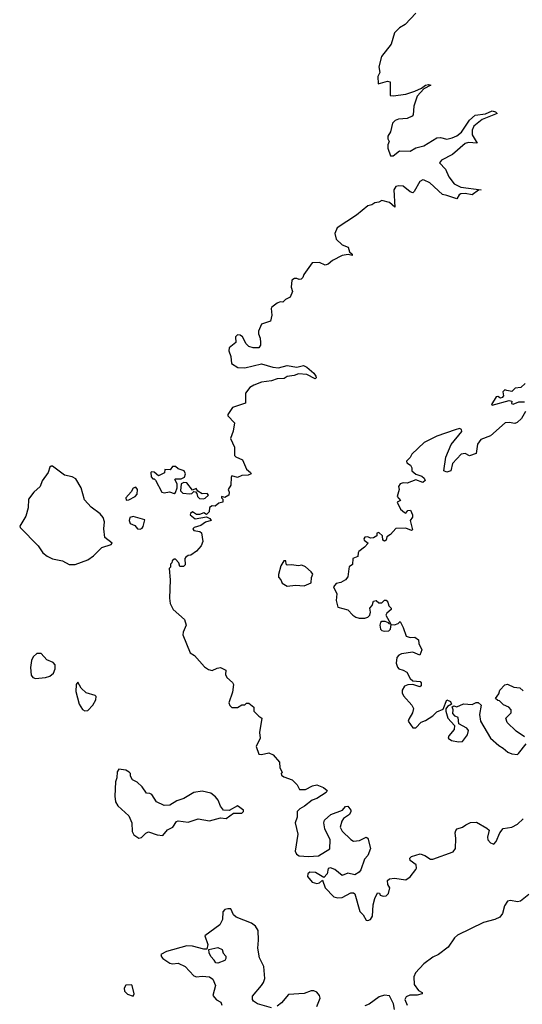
# Model space of a CAD drawing. Extents: x 2219101 to 2444320, y 201258 to 358766.
# Tile 243 of 256: x 2358463 to 2362019, y 222952 to 229918. Entities that reach past the tile are written whole.
import ezdxf

# ---------------------------------------------------------------- set-up
doc = ezdxf.new("R2010")
doc.units = 0

msp = doc.modelspace()

# ---------------------------------------------------------------- linework, layer by layer
at = {"layer": '0CON10XD'}
for points in [[(2361265, 229963.6), (2361189.2, 229885), (2361150.1, 229859.9), (2361114.5, 229825), (2361091.5, 229745), (2361023.4, 229656.6), (2361004.7, 229585.3), (2361010, 229545), (2360996, 229515), (2361000, 229465), (2361065, 229483.3), (2361085, 229477.5), (2361085, 229382.5), (2361105, 229378.8), (2361195, 229390.4), (2361258.9, 229411.1), (2361306.1, 229433.9), (2361335, 229455.4), (2361355, 229460), (2361371.2, 229455), (2361321.4, 229428.6), (2361275, 229376.2), (2361251.4, 229305), (2361245.7, 229245), (2361240, 229235), (2361205, 229220), (2361142.5, 229215), (2361120, 229205), (2361100, 229185), (2361085.8, 229124.2), (2361067, 229093), (2361067.5, 229075), (2361077.5, 229055), (2361068.3, 229031.7), (2361068.3, 229008.3), (2361087.5, 228955), (2361105, 228954), (2361150.3, 228989.7), (2361225, 228988.1), (2361265, 229011.9), (2361321.2, 229025), (2361415, 229081.9), (2361440, 229085), (2361485, 229072.2), (2361522.5, 229082.5), (2361555, 229096.1), (2361587.8, 229122.2), (2361645, 229208.2), (2361685, 229242.7), (2361758.1, 229251.9), (2361805, 229272.9), (2361830, 229265), (2361840, 229255), (2361735, 229211.8), (2361676.6, 229165), (2361663.9, 229136.1), (2361663.1, 229103.1), (2361700, 229045), (2361638.6, 229048.6), (2361615, 229041.1), (2361526, 228964), (2361447.5, 228925), (2361432.9, 228905), (2361475, 228860.8), (2361499.2, 228805), (2361537.2, 228757.2), (2361585, 228734.1), (2361727.5, 228715), (2361709.3, 228710.7), (2361665, 228678.9), (2361615, 228688.8), (2361583.8, 228686.2), (2361571.9, 228678.1), (2361555, 228651.1), (2361485.5, 228674.5)], [(2361485.5, 228674.5), (2361455, 228680), (2361365, 228764.6), (2361325, 228783.3), (2361315, 228784.4), (2361295, 228772.5), (2361255, 228701.2), (2361245, 228693.8), (2361225, 228699.2), (2361175, 228739.5), (2361145, 228743.6), (2361125, 228737.5), (2361109.4, 228715), (2361118, 228592), (2361080, 228625), (2361025, 228639.5), (2361005, 228626.9), (2360975, 228621.4), (2360955, 228608), (2360925, 228600), (2360845, 228536), (2360710, 228445), (2360692.5, 228405), (2360702.5, 228365), (2360743.9, 228323.9), (2360787.8, 228307.8), (2360796.4, 228276.4), (2360815, 228260), (2360815, 228250), (2360787.5, 228257.5), (2360745, 228250), (2360675, 228214.2), (2360645, 228188.8), (2360625, 228180), (2360585, 228200), (2360531.9, 228198.1), (2360474, 228115), (2360467, 228093), (2360455, 228082), (2360439.3, 228079.3), (2360425, 228087.5), (2360407, 228087), (2360387.5, 228075), (2360383.3, 228025), (2360393.3, 227995), (2360375.9, 227954.1), (2360342.5, 227937.5), (2360325, 227920), (2360305, 227922.5), (2360285, 227912.5), (2360247.5, 227885), (2360243.3, 227875), (2360247, 227827), (2360237.5, 227785), (2360175, 227763.3), (2360152.9, 227715), (2360151.9, 227695), (2360164.3, 227665), (2360167.1, 227635), (2360165.7, 227614.3), (2360155, 227596.7), (2360115, 227595.8), (2360085, 227605.8), (2360066, 227625), (2360039.2, 227675), (2360023.8, 227685), (2360005, 227687.3), (2359989.2, 227675), (2359992, 227635), (2359945, 227595.7), (2359942.7, 227575), (2359957.5, 227535), (2359961.5, 227485), (2360007.4, 227457.4), (2360055, 227455.4), (2360175, 227482.2), (2360255, 227459.1), (2360295, 227455.4), (2360355, 227472.1), (2360425, 227460), (2360471.2, 227471.2), (2360495, 227459.2), (2360543, 227417), (2360558, 227395), (2360560, 227385), (2360553, 227377), (2360495, 227408.1), (2360435, 227412.2), (2360405, 227400.5), (2360356.2, 227393.8), (2360335, 227378.6), (2360285, 227377.2), (2360245, 227362.9), (2360175, 227352.6), (2360118.7, 227331.3), (2360091.9, 227315), (2360060.6, 227275), (2360061.2, 227205), (2359968, 227175), (2359936.7, 227125), (2359936.7, 227115), (2359982.5, 227065), (2359972.3, 227007.7), (2359954, 226955), (2359983, 226893), (2359983.3, 226835), (2359992.5, 226825), (2360038.8, 226805), (2360066.9, 226736.9), (2360096.2, 226715), (2360100, 226705), (2360080, 226695), (2360035, 226693.8), (2360005, 226680), (2359965, 226690), (2359958.3, 226681.7), (2359956, 226624), (2359937.5, 226595), (2359946.2, 226575), (2359943.3, 226555), (2359915, 226537.5), (2359890, 226545), (2359890, 226535), (2359900, 226525), (2359900, 226505), (2359871.7, 226498.3), (2359845, 226476.7), (2359825, 226478), (2359805, 226467.5), (2359803.8, 226435), (2359785, 226417.5), (2359765, 226430), (2359735, 226417.5), (2359715, 226417.5), (2359685, 226436.2), (2359672.5, 226425), (2359670, 226415), (2359705, 226387.5), (2359785, 226400), (2359808.3, 226388.3), (2359816.7, 226375), (2359778.3, 226361.7), (2359745, 226340), (2359697.5, 226325), (2359687.5, 226315), (2359694.1, 226304.1), (2359737, 226297), (2359748.3, 226288.3), (2359760, 226225), (2359746.7, 226195), (2359715, 226157.5), (2359675, 226130), (2359655, 226127.5), (2359637.5, 226115), (2359632.5, 226105), (2359635, 226060), (2359621.7, 226048.3), (2359595, 226050), (2359590, 226075), (2359565, 226100), (2359555, 226100), (2359541.7, 226088.3), (2359540, 226075), (2359530, 226065), (2359530, 226045), (2359520, 226035), (2359528, 225955), (2359522, 225825), (2359527.7, 225787.7), (2359548.8, 225745), (2359628.8, 225675), (2359641.2, 225635), (2359618.8, 225585), (2359616.7, 225565), (2359669.3, 225439.3), (2359699.5, 225419.5), (2359770.3, 225340.3), (2359799.3, 225319.3), (2359825, 225313.8), (2359859.5, 225330.5), (2359885, 225334), (2359922.5, 225315), (2359920, 225285), (2359927.5, 225265), (2359969.3, 225229.3), (2359976.7, 225215), (2359969.3, 225160.7), (2359942.5, 225085), (2359950, 225065), (2359965, 225052.5), (2360005, 225052.5), (2360035, 225070), (2360055, 225070), (2360068.3, 225081.7), (2360085, 225082.5), (2360120, 225055), (2360120, 225025), (2360155, 224990), (2360177, 224977), (2360158.8, 224875), (2360163.3, 224835), (2360136.7, 224775), (2360155, 224722.5), (2360175, 224720), (2360225, 224730), (2360256.8, 224716.8), (2360301.2, 224665), (2360303.6, 224623.6), (2360320, 224595), (2360312.5, 224585), (2360315, 224572.5), (2360330.9, 224560.9), (2360390, 224540), (2360426.2, 224505), (2360442.5, 224472.5), (2360485, 224471.4), (2360535, 224498.1), (2360565, 224504.4), (2360612.5, 224485), (2360637.5, 224465), (2360630.7, 224449.3), (2360565, 224406.7), (2360532.5, 224395), (2360477.3, 224352.7), (2360444.2, 224335.8), (2360426.7, 224315), (2360426, 224275), (2360412.5, 224235), (2360430.8, 224155), (2360412, 224035), (2360421.2, 224015), (2360441.2, 224001.2), (2360507.3, 223997.3), (2360577.3, 224002.7), (2360658.3, 224051.7), (2360660.8, 224115), (2360622, 224192), (2360614.4, 224235), (2360620, 224255), (2360665, 224294.3), (2360747.5, 224325), (2360768.3, 224351.7), (2360785, 224352.5), (2360806.1, 224326.1), (2360806.7, 224315), (2360796.7, 224295), (2360754.4, 224265.6), (2360742.1, 224247.9), (2360730, 224205), (2360745.6, 224175.6), (2360805, 224117.5), (2360825, 224105.8), (2360868.3, 224111.7), (2360915, 224133.3), (2360926.1, 224126.1), (2360943.8, 224055), (2360926.2, 224005), (2360902.3, 223977.7), (2360877.1, 223902.9), (2360865, 223886.7), (2360835, 223867.5), (2360785, 223878.8), (2360745, 223862.5), (2360693.3, 223905), (2360661.7, 223918.3), (2360645, 223912.5), (2360637.5, 223875), (2360615, 223850), (2360555, 223883.3), (2360515, 223886.7), (2360502.5, 223875), (2360500, 223855), (2360532.5, 223815), (2360565, 223807.5), (2360585, 223810), (2360605, 223830), (2360623.8, 223775), (2360685, 223712), (2360714.2, 223704.2), (2360745, 223706.2), (2360805, 223740), (2360825, 223740), (2360835, 223733.3), (2360869.3, 223609.3), (2360893.3, 223585), (2360915, 223547.5), (2360926.4, 223543.6), (2360945, 223552.5), (2360960, 223575), (2360964.1, 223655.9), (2360975, 223700), (2360995, 223740), (2361008.3, 223738.3), (2361013, 223723), (2361035, 223717.5), (2361055, 223720), (2361072.5, 223735), (2361082.5, 223775), (2361068.3, 223798.3), (2361065, 223827.5), (2361080, 223840), (2361115.9, 223844.1), (2361195, 223832), (2361225, 223853.8), (2361266, 223905), (2361271.2, 223915), (2361268.8, 223938.8), (2361225, 223970), (2361223.3, 223985), (2361235, 223997.5), (2361296.1, 224016.1), (2361330, 224005), (2361368.3, 223978.3), (2361385, 223977.5), (2361529.7, 224030.3), (2361545.7, 224055), (2361549.4, 224125), (2361544.3, 224165), (2361548.8, 224181.2), (2361557.7, 224192.3), (2361595, 224203.8), (2361618.7, 224221.3), (2361653, 224237), (2361695, 224240.8), (2361768.6, 224198.6), (2361783.6, 224183.6), (2361772.9, 224135), (2361774.5, 224114.5), (2361795, 224093.8), (2361816.4, 224083.6), (2361835, 224102.5), (2361860, 224165), (2361884.3, 224195.7), (2361945.3, 224204.7), (2361985, 224226.9), (2362025, 224262.9)], [(2362040, 227345), (2362007.5, 227315), (2361968.3, 227311.7), (2361945, 227287.5), (2361910, 227295), (2361895, 227300), (2361880, 227285), (2361886.4, 227256.4), (2361876.1, 227243.9), (2361865, 227241.2), (2361845, 227252.5), (2361835, 227250), (2361800, 227195), (2361805, 227190), (2361925, 227222.5), (2361945, 227220), (2361943, 227203), (2361955, 227197.5), (2361995, 227213.3), (2362035, 227214)], [(2362041.2, 227145), (2362014.1, 227095.9), (2361982.9, 227067.1), (2361965, 227060.8), (2361925, 227068.8), (2361897.5, 227065), (2361795, 226974.2), (2361725, 226948), (2361702.5, 226915), (2361692.1, 226847.9), (2361645, 226832), (2361615, 226848.8), (2361586.4, 226843.6), (2361525, 226777.5), (2361513.8, 226726.2), (2361485, 226716.2), (2361464, 226725), (2361477.1, 226822.9), (2361516.5, 226913.5), (2361590, 227005), (2361587.9, 227017.9), (2361575.5, 227025.5), (2361543.3, 227015), (2361415, 226970.8), (2361324.4, 226925.6), (2361237.5, 226845), (2361225, 226820), (2361200, 226795), (2361201.7, 226781.7), (2361227.5, 226765), (2361237, 226747), (2361237.5, 226725), (2361265, 226703.3), (2361307.3, 226687.3), (2361325, 226673.3), (2361332.5, 226657.5), (2361315, 226643.3), (2361265, 226661.2), (2361205, 226638.8), (2361175, 226641.2), (2361155, 226633.3), (2361143.3, 226615), (2361146.7, 226595), (2361133.3, 226545), (2361156.7, 226515), (2361133.3, 226505), (2361156.7, 226455), (2361185, 226431.2), (2361195, 226427.5), (2361210, 226445), (2361228.3, 226448.3), (2361242.5, 226415), (2361241.7, 226398.3), (2361226.7, 226375), (2361242.5, 226307.5), (2361235, 226303.8), (2361195, 226320), (2361125, 226317.5), (2361087.5, 226275), (2361060.7, 226259.3), (2361056.7, 226235), (2361045, 226227.5), (2361033.3, 226235), (2361030, 226265), (2361005, 226290), (2360990, 226285), (2360990, 226265), (2360965, 226252.5), (2360945, 226250), (2360925, 226260), (2360903.9, 226256.1), (2360897.5, 226245), (2360900, 226235), (2360927.5, 226215), (2360902.5, 226185), (2360863.3, 226155), (2360856.7, 226145), (2360855, 226120), (2360820, 226105), (2360817, 226063), (2360793.6, 226046.4), (2360791.7, 226031.7), (2360784, 225975), (2360768, 225955), (2360735, 225935.8), (2360701.7, 225928.3), (2360683.3, 225905), (2360706.7, 225855), (2360701.7, 225808.3), (2360715, 225762.5), (2360785, 225743.3), (2360818.8, 225705), (2360840.9, 225690.9), (2360865, 225682.9), (2360905, 225682.5), (2360925, 225690), (2360940, 225705), (2360946, 225725), (2360940, 225755), (2360955.9, 225774.1), (2360967, 225803), (2360985, 225807.5), (2361005, 225792.5), (2361025, 225792.5), (2361045, 225810), (2361055, 225810), (2361067, 225797), (2361075, 225770), (2361090, 225755), (2361090, 225745), (2361060.7, 225719.3), (2361053.8, 225705), (2361088.3, 225641.7), (2361075, 225642.5), (2361071.7, 225651.7), (2361049.2, 225659.2), (2361025, 225660), (2361015.9, 225654.1), (2361010, 225635), (2361015.9, 225605.9), (2361025, 225596.7), (2361042.3, 225592.3), (2361075.5, 225594.5), (2361086.2, 225605), (2361091.7, 225638.3), (2361115, 225636.7), (2361140, 225645), (2361155, 225660), (2361177, 225617), (2361197, 225557), (2361225, 225547.5), (2361259.3, 225549.3), (2361285, 225530), (2361287.5, 225505), (2361308.8, 225458.8), (2361295, 225422.5), (2361245, 225442), (2361165, 225430.8), (2361145, 225421.2), (2361131.2, 225405), (2361126.2, 225365), (2361135.8, 225335.8), (2361145.8, 225325.8), (2361175.8, 225315.8), (2361202.1, 225302.1), (2361225, 225256.7), (2361245, 225240), (2361296, 225236), (2361303.3, 225225), (2361302.5, 225205), (2361295, 225197.5), (2361244, 225214), (2361208.3, 225211.7), (2361185, 225203.3), (2361170, 225175), (2361170, 225155), (2361178.8, 225135), (2361237.9, 225067.9), (2361248, 225045), (2361241.2, 225015), (2361215, 224970), (2361212.5, 224955), (2361245, 224908.8), (2361265, 224908.8), (2361302.7, 224947.3), (2361335, 224960), (2361385, 224992.2), (2361415, 225020.8), (2361459.3, 225040.7), (2361485, 225106.7), (2361510, 225095), (2361517.5, 225075), (2361490.7, 225059.3), (2361478.3, 225041.7), (2361477.5, 225025), (2361492.5, 224975), (2361540, 224925), (2361537.5, 224895), (2361499.3, 224850.7), (2361493.8, 224835), (2361517.7, 224817.7), (2361567.7, 224807.7), (2361595, 224810), (2361632.1, 224857.9), (2361639.2, 224889.2), (2361625.8, 224905.8), (2361570, 224935), (2361565, 224980), (2361545, 224990), (2361528.3, 225008.3), (2361530, 225035), (2361522.5, 225057.5), (2361535, 225062.5), (2361555, 225056.7), (2361602.3, 225077.7), (2361665, 225073.3), (2361693.6, 225086.4), (2361707, 225087), (2361727, 225067), (2361717, 225003), (2361722, 224955), (2361793.6, 224833.6), (2361851.7, 224781.7), (2361884.1, 224764.1), (2361917.5, 224735), (2361945, 224723.8), (2361985, 224720), (2361992.5, 224725), (2362046.7, 224795)], [(2358813, 226063), (2358855, 226063.3), (2358945, 226097.1), (2358985.5, 226124.5), (2359045, 226183.8), (2359110, 226205), (2359117.5, 226215), (2359066.7, 226255), (2359058.8, 226315), (2359063.3, 226365), (2359053.3, 226395), (2359031.7, 226421.7), (2358968.8, 226468.8), (2358921.3, 226521.3), (2358898.2, 226605), (2358859.4, 226669.4), (2358835, 226683.8), (2358780, 226695), (2358695, 226758.8), (2358685, 226760), (2358677.7, 226752.3), (2358665, 226713.3), (2358622, 226655), (2358608.8, 226615), (2358563.8, 226575), (2358526.7, 226525), (2358523.8, 226465), (2358506, 226405), (2358463.3, 226335), (2358466.7, 226325), (2358594.2, 226195), (2358627.1, 226145), (2358658, 226122), (2358695, 226102.3), (2358765, 226088.6), (2358813, 226063)], [(2359555, 226566.7), (2359565, 226573.3), (2359577.5, 226605), (2359577.5, 226635), (2359560, 226665), (2359565, 226670), (2359605, 226670), (2359629.3, 226680.7), (2359636.7, 226705), (2359626.7, 226726.7), (2359585, 226740), (2359565, 226757.5), (2359545, 226757.5), (2359527, 226733), (2359490, 226735), (2359488.3, 226711.7), (2359445, 226690), (2359415, 226717.5), (2359395, 226720), (2359390, 226715), (2359393.9, 226683.9), (2359405, 226670), (2359415, 226670), (2359425, 226660), (2359470, 226575), (2359485, 226570), (2359523, 226577), (2359555, 226566.7)], [(2359763, 226527), (2359775, 226533.3), (2359800, 226555), (2359790, 226565), (2359755, 226562.5), (2359722.5, 226582.5), (2359711.7, 226601.7), (2359685, 226590), (2359645, 226640), (2359625, 226643.3), (2359606.4, 226633.6), (2359600, 226585), (2359617.3, 226567.3), (2359667.7, 226562.3), (2359680, 226565), (2359695, 226580), (2359707.5, 226577.5), (2359716.4, 226566.4), (2359720, 226545), (2359735, 226531.2), (2359763, 226527)], [(2359217.5, 226517.5), (2359235, 226521.2), (2359280, 226545), (2359295, 226560), (2359297.5, 226595), (2359285, 226610), (2359265, 226602.5), (2359252.3, 226577.7), (2359213.8, 226535), (2359217.5, 226517.5)], [(2359315, 226313.3), (2359329.3, 226320.7), (2359337, 226333), (2359348.3, 226378.3), (2359265, 226403.8), (2359242.5, 226395), (2359236.7, 226375), (2359245, 226352.5), (2359278.8, 226338.8), (2359296.4, 226316.4), (2359315, 226313.3)], [(2360355, 225910), (2360415, 225916.7), (2360475, 225912.5), (2360526.1, 225933.9), (2360528.3, 225971.7), (2360537.5, 225995), (2360525, 226012.5), (2360485, 226046.7), (2360459.3, 226059.3), (2360435, 226053.3), (2360385, 226060), (2360355, 226057.5), (2360347.5, 226065), (2360345, 226090), (2360330.7, 226089.3), (2360310, 226055), (2360293.6, 225993.6), (2360293, 225973), (2360310, 225955), (2360320.7, 225930.7), (2360355, 225910)], [(2358575, 225256.4), (2358645, 225263.3), (2358676.5, 225273.5), (2358701.5, 225295), (2358714.6, 225325), (2358714.5, 225354.5), (2358701.1, 225371.1), (2358655, 225389.4), (2358615, 225434.3), (2358585, 225432.5), (2358559.1, 225410.9), (2358546.8, 225385), (2358539.6, 225335), (2358545, 225280), (2358555.8, 225265), (2358575, 225256.4)], [(2358925, 225028.6), (2358945, 225030), (2358981.2, 225068.8), (2359001.2, 225105), (2359005, 225130), (2358997.3, 225137.3), (2358934, 225155), (2358898.3, 225188.3), (2358875, 225230), (2358863.8, 225215), (2358861.4, 225165), (2358883.3, 225075), (2358907.4, 225037.4), (2358925, 225028.6)], [(2362035, 224843.8), (2361975, 224883.3), (2361912.5, 224945), (2361903, 224977), (2361940, 225015), (2361940, 225035), (2361923, 225053), (2361885, 225070), (2361858.3, 225098.3), (2361845, 225100), (2361830, 225115), (2361851.7, 225148.3), (2361860, 225175), (2361895, 225212.5), (2361915, 225217.5), (2361960, 225195), (2362001.7, 225191.7), (2362025, 225170)], [(2359305, 224126.2), (2359325, 224131.2), (2359355, 224162.5), (2359375, 224172.5), (2359435, 224150), (2359475, 224146.7), (2359510, 224185), (2359547.5, 224205), (2359572.5, 224245), (2359585, 224250), (2359655, 224241.4), (2359725, 224263.1), (2359805, 224250), (2359885, 224270), (2359925, 224266.2), (2359975, 224303.3), (2360035.9, 224304.1), (2360046.7, 224315), (2360046.7, 224325), (2360005, 224356.7), (2359946, 224324), (2359906.1, 224326.1), (2359885, 224352.5), (2359866.8, 224396.8), (2359849.1, 224419.1), (2359815.5, 224445.5), (2359755, 224459.4), (2359695, 224449.4), (2359625, 224407.5), (2359575, 224391.2), (2359525, 224360), (2359485, 224358), (2359430, 224385), (2359397.5, 224435), (2359385, 224442.5), (2359360, 224445), (2359329.3, 224489.3), (2359295, 224522.5), (2359260.7, 224540.7), (2359247.5, 224565), (2359246.7, 224585), (2359237.5, 224595), (2359215, 224608.8), (2359163.9, 224616.1), (2359153.9, 224596.1), (2359151.2, 224555), (2359140, 224525), (2359136, 224425), (2359142, 224385), (2359157.5, 224355), (2359235.7, 224285), (2359255.6, 224235), (2359259.2, 224175), (2359269.7, 224149.7), (2359305, 224126.2)], [(2362065, 223728), (2362005, 223680.8), (2361985, 223677.1), (2361935, 223686.9), (2361915, 223680.8), (2361892, 223648), (2361878.6, 223595), (2361860.9, 223569.1), (2361825, 223550.9), (2361745, 223530.4), (2361560.2, 223439.8), (2361538, 223422), (2361495, 223355.8), (2361426.7, 223303.3)], [(2360245, 222925.7), (2360145, 222954.3), (2360116.2, 222975), (2360110, 222985), (2360110.5, 223009.5), (2360175, 223083.8), (2360189.2, 223105), (2360197.5, 223135), (2360189.7, 223219.7), (2360159.3, 223279.3), (2360148.8, 223348.8), (2360153.5, 223406.5), (2360149.4, 223475), (2360131.1, 223505), (2360102.5, 223525), (2359995, 223568.8), (2359976.2, 223585), (2359956.4, 223626.4), (2359935, 223628), (2359915, 223623.3), (2359901.2, 223605), (2359897.9, 223552.1), (2359879.2, 223515), (2359773, 223437), (2359793.3, 223375), (2359787.5, 223342.5), (2359765, 223341.2), (2359685, 223362.9), (2359645, 223366.5), (2359502.5, 223325), (2359462.5, 223305), (2359466.4, 223286.4), (2359476.1, 223276.1), (2359525, 223242), (2359545, 223238), (2359585, 223242), (2359635, 223220), (2359695, 223152), (2359715, 223146), (2359755, 223150), (2359805, 223146), (2359829.1, 223129.1), (2359848.6, 223085), (2359828.8, 223015), (2359855, 222983.8), (2359886.4, 222966.4), (2359892.5, 222945)], [(2359865, 223242.5), (2359850, 223245), (2359840, 223265), (2359815, 223290), (2359802.5, 223315), (2359801.7, 223338.3), (2359865, 223352.5), (2359895, 223340), (2359903, 223313), (2359921.7, 223291.7), (2359922.5, 223275), (2359915, 223262.5), (2359865, 223242.5)], [(2361426.7, 223303.3), (2361385, 223284.2), (2361321.8, 223238.2), (2361262.9, 223175), (2361251.4, 223145), (2361252.7, 223092.7), (2361285, 223050), (2361310, 223035), (2361310, 223025), (2361275, 223016.2), (2361224.1, 223015.9), (2361197.5, 223005), (2361186.7, 222985), (2361203.8, 222945)], [(2359265, 223010), (2359273.3, 223025), (2359260, 223085), (2359255, 223090), (2359213.9, 223086.1), (2359201.2, 223065), (2359204, 223045), (2359225, 223024), (2359265, 223010)], [(2360564.3, 222935), (2360590, 222995), (2360584.3, 223015), (2360565, 223036.5), (2360543.1, 223046.9), (2360524.1, 223045.9), (2360475, 223027.5), (2360365, 223020), (2360315, 222962), (2360285, 222938)], [(2361114.3, 222914.3), (2361108, 222955), (2361080.5, 223010.5), (2361045, 223015.7), (2361005.6, 223004.4), (2360935, 222953.3), (2360905, 222940)]]:
    msp.add_lwpolyline(points, dxfattribs=at)

doc.saveas('drawing.dxf')
